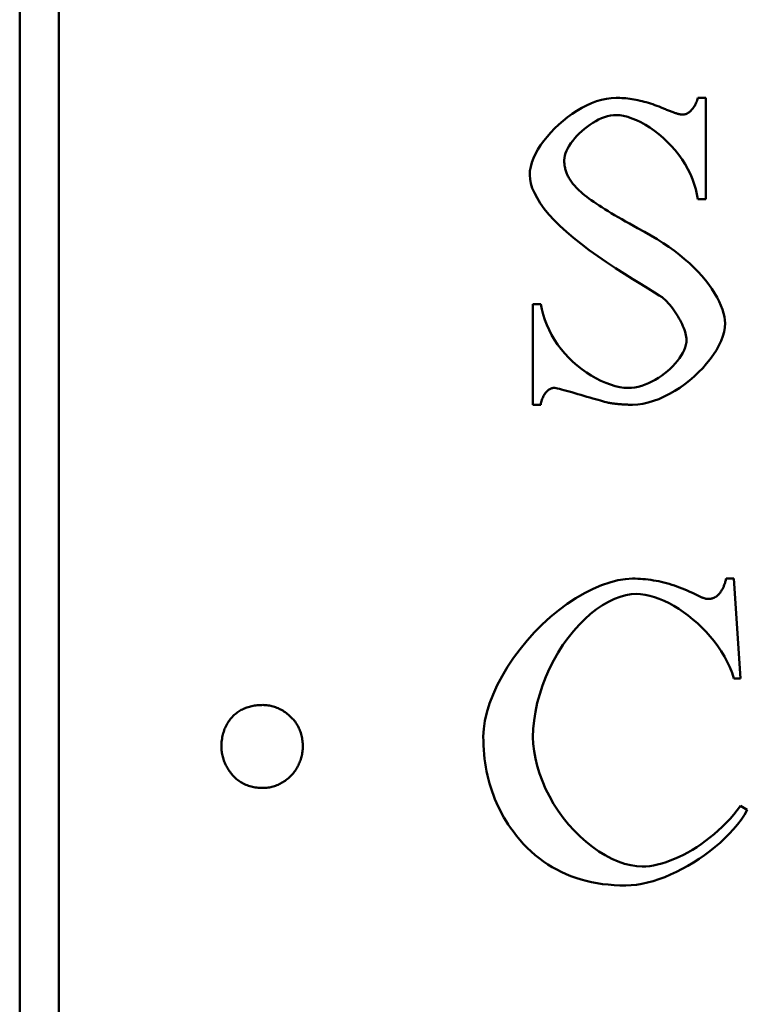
# Model space of a CAD drawing. Header units: millimetres. Extents: x 163 to 2699, y 224 to 730.
# Tile 50 of 168: x 201.46 to 205.18, y 473.61 to 478.64. Entities that reach past the tile are written whole.
import ezdxf

# ---------------------------------------------------------------- set-up
doc = ezdxf.new("R2010")
doc.units = ezdxf.units.MM
doc.layers.add('可見 (ISO)', color=7, linetype='Continuous', lineweight=50)

msp = doc.modelspace()

# ---------------------------------------------------------------- linework, layer by layer
at = {"layer": '可見 (ISO)'}
for p, q in [((201.4645, 438.7216), (201.4645, 514.7216)), ((201.6645, 514.7216), (201.6645, 438.7216)), ((204.9304, 478.2397), (204.9709, 478.2397)), ((204.9709, 478.2397), (204.9709, 477.7213)), ((204.9709, 477.7213), (204.9304, 477.7213)), ((204.0873, 477.1857), (204.1277, 477.1857)), ((204.0873, 476.671), (204.0873, 477.1857)), ((204.1277, 476.671), (204.0873, 476.671)), ((205.0757, 475.7823), (205.1149, 475.7823)), ((205.1149, 475.7823), (205.1492, 475.2725)), ((205.1492, 475.2725), (205.1149, 475.2725)), ((205.1492, 474.6217), (205.1835, 474.5997))]:
    msp.add_line(p, q, dxfattribs=at)
at = {"layer": '可見 (ISO)', "flags": 128}
for points in [[(204.0713, 477.8451), (204.0726, 477.8656), (204.0763, 477.8868), (204.0824, 477.9085), (204.0907, 477.9305), (204.101, 477.9527), (204.1132, 477.975), (204.1273, 477.9972), (204.143, 478.0193), (204.1602, 478.041), (204.1788, 478.0623), (204.1987, 478.083), (204.2198, 478.103), (204.2418, 478.1222), (204.2647, 478.1404), (204.2884, 478.1575), (204.3126, 478.1733), (204.3374, 478.1878), (204.3624, 478.2008), (204.3877, 478.2121), (204.413, 478.2217), (204.4383, 478.2293), (204.4634, 478.235), (204.4882, 478.2385), (204.5125, 478.2397)], [(204.5125, 478.2397), (204.5225, 478.2396), (204.5324, 478.2393), (204.5425, 478.2387), (204.5526, 478.238), (204.5627, 478.2371), (204.573, 478.236), (204.5832, 478.2347), (204.5935, 478.2331), (204.6039, 478.2314), (204.6143, 478.2294), (204.6248, 478.2273), (204.6354, 478.225), (204.646, 478.2224), (204.6566, 478.2196), (204.6673, 478.2167), (204.6781, 478.2135), (204.6889, 478.2101), (204.6998, 478.2066), (204.7107, 478.2028), (204.7217, 478.1988), (204.7327, 478.1946), (204.7438, 478.1902), (204.755, 478.1856), (204.7662, 478.1808)], [(204.8544, 478.1539), (204.858, 478.1541), (204.8616, 478.1546), (204.8653, 478.1555), (204.8691, 478.1567), (204.8729, 478.1582), (204.8766, 478.16), (204.8804, 478.1622), (204.8842, 478.1647), (204.888, 478.1675), (204.8917, 478.1705), (204.8953, 478.1738), (204.8989, 478.1775), (204.9023, 478.1814), (204.9057, 478.1855), (204.909, 478.1899), (204.9121, 478.1945), (204.915, 478.1994), (204.9178, 478.2045), (204.9205, 478.2099), (204.9229, 478.2154), (204.9251, 478.2212), (204.9271, 478.2272), (204.9289, 478.2333), (204.9304, 478.2397)], [(204.5137, 478.1514), (204.4992, 478.1507), (204.4843, 478.1486), (204.4692, 478.1452), (204.454, 478.1406), (204.4388, 478.1348), (204.4236, 478.128), (204.4085, 478.1202), (204.3936, 478.1116), (204.379, 478.1021), (204.3647, 478.0919), (204.3509, 478.0811), (204.3376, 478.0698), (204.3249, 478.058), (204.3128, 478.0458), (204.3016, 478.0332), (204.2912, 478.0205), (204.2817, 478.0077), (204.2732, 477.9948), (204.2658, 477.9819), (204.2595, 477.9692), (204.2545, 477.9566), (204.2508, 477.9444), (204.2486, 477.9325), (204.2478, 477.921)], [(204.9304, 477.7213), (204.9263, 477.7465), (204.9204, 477.772), (204.9127, 477.7978), (204.9034, 477.8237), (204.8923, 477.8494), (204.8797, 477.875), (204.8655, 477.9001), (204.8499, 477.9247), (204.8328, 477.9487), (204.8145, 477.9719), (204.7951, 477.9941), (204.7746, 478.0153), (204.7533, 478.0354), (204.7312, 478.0542), (204.7086, 478.0716), (204.6856, 478.0875), (204.6624, 478.1019), (204.6392, 478.1146), (204.6163, 478.1256), (204.5938, 478.1347), (204.5721, 478.1419), (204.5513, 478.1472), (204.5318, 478.1504), (204.5137, 478.1514)], [(204.7662, 478.1808), (204.7713, 478.1786), (204.7764, 478.1765), (204.7812, 478.1745), (204.786, 478.1726), (204.7906, 478.1708), (204.7951, 478.169), (204.7995, 478.1674), (204.8038, 478.1659), (204.8079, 478.1644), (204.8119, 478.1631), (204.8158, 478.1618), (204.8195, 478.1606), (204.8231, 478.1595), (204.8266, 478.1586), (204.83, 478.1577), (204.8332, 478.1569), (204.8363, 478.1562), (204.8393, 478.1556), (204.8421, 478.155), (204.8448, 478.1546), (204.8474, 478.1543), (204.8499, 478.1541), (204.8522, 478.1539), (204.8544, 478.1539)], [(204.2478, 477.921), (204.2479, 477.9153), (204.2481, 477.9097), (204.2486, 477.9041), (204.2491, 477.8985), (204.2499, 477.893), (204.2508, 477.8875), (204.2519, 477.882), (204.2531, 477.8766), (204.2545, 477.8713), (204.2561, 477.866), (204.2579, 477.8607), (204.2598, 477.8555), (204.2618, 477.8503), (204.2641, 477.8451), (204.2665, 477.84), (204.2691, 477.835), (204.2718, 477.83), (204.2747, 477.825), (204.2778, 477.8201), (204.281, 477.8152), (204.2844, 477.8103), (204.288, 477.8055), (204.2917, 477.8008), (204.2956, 477.796)], [(204.7478, 477.2201), (204.7333, 477.2299), (204.7092, 477.2451), (204.6776, 477.2644), (204.6403, 477.2873), (204.599, 477.3128), (204.5552, 477.3403), (204.5099, 477.3694), (204.4644, 477.3994), (204.4195, 477.4302), (204.376, 477.4613), (204.3344, 477.4925), (204.2953, 477.5236), (204.2589, 477.5544), (204.2256, 477.5848), (204.1955, 477.6147), (204.1688, 477.644), (204.1454, 477.6727), (204.1253, 477.7006), (204.1086, 477.7277), (204.095, 477.7538), (204.0846, 477.7787), (204.0772, 477.8025), (204.0728, 477.8246), (204.0713, 477.8451)], [(204.2956, 477.796), (204.3017, 477.789), (204.3084, 477.7818), (204.3157, 477.7743), (204.3238, 477.7667), (204.3324, 477.7589), (204.3418, 477.7509), (204.3518, 477.7427), (204.3625, 477.7344), (204.3738, 477.7258), (204.3858, 477.717), (204.3984, 477.7081), (204.4117, 477.6989), (204.4257, 477.6896), (204.4403, 477.68), (204.4556, 477.6703), (204.4715, 477.6604), (204.4881, 477.6503), (204.5054, 477.64), (204.5233, 477.6295), (204.5419, 477.6188), (204.5611, 477.608), (204.581, 477.5969), (204.6016, 477.5857), (204.6228, 477.5742)], [(204.6228, 477.5742), (204.6572, 477.5553), (204.6903, 477.5363), (204.7223, 477.5169), (204.753, 477.4973), (204.7825, 477.4773), (204.8107, 477.457), (204.8376, 477.4364), (204.8631, 477.4155), (204.8873, 477.3942), (204.9101, 477.3727), (204.9315, 477.351), (204.9515, 477.329), (204.97, 477.307), (204.987, 477.285), (205.0025, 477.263), (205.0164, 477.2411), (205.0288, 477.2196), (205.0396, 477.1984), (205.0489, 477.1777), (205.0565, 477.1577), (205.0624, 477.1386), (205.0667, 477.1204), (205.0693, 477.1034), (205.0701, 477.0877)], [(204.1277, 477.1857), (204.1332, 477.1588), (204.1401, 477.132), (204.1486, 477.1054), (204.1586, 477.0791), (204.1702, 477.0532), (204.1833, 477.0277), (204.198, 477.0029), (204.2141, 476.9787), (204.2316, 476.9552), (204.2505, 476.9327), (204.2706, 476.911), (204.2918, 476.8904), (204.314, 476.8709), (204.3371, 476.8526), (204.3609, 476.8357), (204.3853, 476.8201), (204.41, 476.806), (204.4348, 476.7935), (204.4596, 476.7827), (204.4841, 476.7736), (204.508, 476.7664), (204.5312, 476.7611), (204.5532, 476.7579), (204.5738, 476.7568)], [(204.8728, 477.0031), (204.8725, 477.0103), (204.8716, 477.0181), (204.8701, 477.0263), (204.868, 477.035), (204.8654, 477.044), (204.8622, 477.0534), (204.8586, 477.0631), (204.8546, 477.073), (204.8501, 477.0831), (204.8452, 477.0933), (204.8399, 477.1036), (204.8342, 477.1139), (204.8282, 477.1242), (204.8219, 477.1344), (204.8154, 477.1444), (204.8085, 477.1543), (204.8015, 477.1639), (204.7942, 477.1732), (204.7868, 477.1822), (204.7792, 477.1908), (204.7715, 477.1989), (204.7637, 477.2065), (204.7558, 477.2136), (204.7478, 477.2201)], [(205.0701, 477.0877), (205.0688, 477.066), (205.0648, 477.0437), (205.0583, 477.0209), (205.0495, 476.9977), (205.0386, 476.9743), (205.0255, 476.9507), (205.0105, 476.9273), (204.9938, 476.904), (204.9754, 476.881), (204.9555, 476.8585), (204.9342, 476.8366), (204.9117, 476.8155), (204.8881, 476.7952), (204.8636, 476.776), (204.8383, 476.758), (204.8123, 476.7412), (204.7858, 476.7259), (204.7589, 476.7122), (204.7317, 476.7002), (204.7045, 476.6901), (204.6772, 476.682), (204.6501, 476.676), (204.6234, 476.6723), (204.5971, 476.671)], [(204.5738, 476.7568), (204.5912, 476.7576), (204.6088, 476.7597), (204.6264, 476.7633), (204.644, 476.7681), (204.6616, 476.7741), (204.6789, 476.7812), (204.6961, 476.7893), (204.7129, 476.7984), (204.7293, 476.8083), (204.7452, 476.8189), (204.7605, 476.8303), (204.7752, 476.8423), (204.7892, 476.8548), (204.8024, 476.8677), (204.8147, 476.881), (204.8261, 476.8946), (204.8364, 476.9084), (204.8456, 476.9223), (204.8536, 476.9362), (204.8603, 476.95), (204.8656, 476.9637), (204.8696, 476.9772), (204.872, 476.9904), (204.8728, 477.0031)], [(204.1951, 476.7568), (204.1917, 476.7566), (204.1883, 476.7561), (204.1848, 476.7553), (204.1813, 476.7541), (204.1778, 476.7526), (204.1742, 476.7508), (204.1708, 476.7487), (204.1673, 476.7463), (204.1639, 476.7436), (204.1605, 476.7406), (204.1572, 476.7373), (204.1541, 476.7337), (204.151, 476.7298), (204.148, 476.7257), (204.1452, 476.7213), (204.1425, 476.7167), (204.1399, 476.7118), (204.1376, 476.7067), (204.1354, 476.7013), (204.1334, 476.6957), (204.1316, 476.6898), (204.1301, 476.6838), (204.1288, 476.6775), (204.1277, 476.671)], [(204.4745, 476.6808), (204.4693, 476.6819), (204.4624, 476.6836), (204.4539, 476.6859), (204.444, 476.6886), (204.4328, 476.6918), (204.4205, 476.6953), (204.4073, 476.6991), (204.3934, 476.7033), (204.3788, 476.7076), (204.3638, 476.712), (204.3484, 476.7166), (204.333, 476.7211), (204.3176, 476.7257), (204.3023, 476.7301), (204.2874, 476.7344), (204.273, 476.7385), (204.2593, 476.7423), (204.2464, 476.7458), (204.2344, 476.7489), (204.2236, 476.7516), (204.2142, 476.7538), (204.2061, 476.7554), (204.1997, 476.7565), (204.1951, 476.7568)], [(204.5971, 476.671), (204.5917, 476.6711), (204.5863, 476.6711), (204.581, 476.6712), (204.5756, 476.6713), (204.5703, 476.6715), (204.5651, 476.6716), (204.5598, 476.6719), (204.5546, 476.6721), (204.5494, 476.6724), (204.5442, 476.6727), (204.5391, 476.6731), (204.534, 476.6735), (204.5289, 476.6739), (204.5238, 476.6744), (204.5188, 476.6749), (204.5137, 476.6754), (204.5088, 476.676), (204.5038, 476.6765), (204.4988, 476.6772), (204.4939, 476.6778), (204.489, 476.6785), (204.4842, 476.6793), (204.4793, 476.68), (204.4745, 476.6808)], [(203.8342, 474.9747), (203.8363, 475.0136), (203.8425, 475.055), (203.8526, 475.0986), (203.8666, 475.1438), (203.8843, 475.1901), (203.9056, 475.237), (203.9302, 475.2841), (203.9579, 475.3309), (203.9886, 475.3772), (204.022, 475.4224), (204.0578, 475.4662), (204.0957, 475.5083), (204.1356, 475.5484), (204.177, 475.5861), (204.2196, 475.6211), (204.2632, 475.6533), (204.3073, 475.6824), (204.3515, 475.7081), (204.3955, 475.7303), (204.4388, 475.7487), (204.481, 475.7632), (204.5217, 475.7738), (204.5604, 475.7801), (204.5965, 475.7823)], [(204.5965, 475.7823), (204.61, 475.7821), (204.6234, 475.7817), (204.6369, 475.781), (204.6503, 475.7801), (204.6637, 475.7788), (204.6772, 475.7773), (204.6906, 475.7755), (204.7039, 475.7734), (204.7173, 475.7711), (204.7307, 475.7685), (204.744, 475.7655), (204.7573, 475.7624), (204.7707, 475.7589), (204.784, 475.7552), (204.7973, 475.7512), (204.8106, 475.7469), (204.8238, 475.7423), (204.8371, 475.7375), (204.8503, 475.7324), (204.8636, 475.727), (204.8768, 475.7213), (204.89, 475.7153), (204.9032, 475.7091), (204.9164, 475.7026)], [(205.0352, 475.6989), (205.0375, 475.7015), (205.0398, 475.7042), (205.042, 475.707), (205.0442, 475.7098), (205.0463, 475.7127), (205.0483, 475.7156), (205.0503, 475.7187), (205.0522, 475.7218), (205.0541, 475.725), (205.0559, 475.7283), (205.0577, 475.7317), (205.0594, 475.7351), (205.0611, 475.7386), (205.0627, 475.7422), (205.0642, 475.7459), (205.0657, 475.7496), (205.0672, 475.7534), (205.0685, 475.7573), (205.0699, 475.7613), (205.0711, 475.7653), (205.0724, 475.7695), (205.0735, 475.7737), (205.0746, 475.7779), (205.0757, 475.7823)], [(204.6149, 475.7038), (204.5893, 475.7023), (204.5621, 475.6975), (204.5336, 475.6895), (204.5042, 475.6782), (204.4741, 475.6638), (204.4436, 475.6462), (204.4131, 475.6256), (204.3826, 475.602), (204.3526, 475.5755), (204.3233, 475.5462), (204.2948, 475.5144), (204.2675, 475.4801), (204.2414, 475.4436), (204.2168, 475.4051), (204.1939, 475.3649), (204.1729, 475.3231), (204.1538, 475.28), (204.1369, 475.2361), (204.1224, 475.1915), (204.1102, 475.1467), (204.1006, 475.1019), (204.0936, 475.0577), (204.0894, 475.0143), (204.0879, 474.9722)], [(205.1149, 475.2725), (205.1054, 475.301), (205.094, 475.3291), (205.081, 475.3568), (205.0664, 475.384), (205.0503, 475.4106), (205.0328, 475.4366), (205.0141, 475.4618), (204.9942, 475.4862), (204.9734, 475.5097), (204.9516, 475.5322), (204.929, 475.5537), (204.9058, 475.5741), (204.882, 475.5933), (204.8577, 475.6112), (204.8331, 475.6278), (204.8082, 475.6429), (204.7833, 475.6566), (204.7583, 475.6687), (204.7335, 475.6791), (204.7089, 475.6878), (204.6846, 475.6947), (204.6607, 475.6997), (204.6375, 475.7028), (204.6149, 475.7038)], [(204.9164, 475.7026), (204.9202, 475.7006), (204.9239, 475.6987), (204.9276, 475.6969), (204.9311, 475.6951), (204.9346, 475.6935), (204.938, 475.6919), (204.9412, 475.6904), (204.9444, 475.689), (204.9475, 475.6877), (204.9505, 475.6865), (204.9534, 475.6853), (204.9562, 475.6842), (204.9589, 475.6833), (204.9615, 475.6824), (204.964, 475.6816), (204.9665, 475.6808), (204.9688, 475.6802), (204.971, 475.6796), (204.9732, 475.6792), (204.9752, 475.6788), (204.9772, 475.6785), (204.9791, 475.6783), (204.9809, 475.6782), (204.9825, 475.6781)], [(204.9825, 475.6781), (204.9851, 475.6782), (204.9876, 475.6783), (204.9901, 475.6784), (204.9925, 475.6787), (204.9949, 475.679), (204.9973, 475.6794), (204.9997, 475.6799), (205.002, 475.6804), (205.0043, 475.681), (205.0066, 475.6817), (205.0088, 475.6825), (205.011, 475.6833), (205.0132, 475.6842), (205.0154, 475.6852), (205.0175, 475.6863), (205.0196, 475.6874), (205.0216, 475.6886), (205.0237, 475.6898), (205.0257, 475.6912), (205.0276, 475.6926), (205.0296, 475.6941), (205.0315, 475.6956), (205.0334, 475.6972), (205.0352, 475.6989)], [(202.561, 475.0854), (202.5658, 475.0896), (202.5707, 475.0935), (202.5758, 475.0973), (202.5809, 475.101), (202.5862, 475.1044), (202.5916, 475.1077), (202.597, 475.1108), (202.6027, 475.1137), (202.6084, 475.1164), (202.6142, 475.119), (202.6201, 475.1214), (202.6262, 475.1236), (202.6324, 475.1256), (202.6386, 475.1275), (202.645, 475.1292), (202.6516, 475.1307), (202.6582, 475.132), (202.6649, 475.1331), (202.6718, 475.1341), (202.6787, 475.1349), (202.6858, 475.1355), (202.693, 475.136), (202.7003, 475.1362), (202.7077, 475.1363)], [(202.7077, 475.1363), (202.7145, 475.1362), (202.7212, 475.1359), (202.7278, 475.1353), (202.7344, 475.1345), (202.7409, 475.1335), (202.7474, 475.1323), (202.7539, 475.1308), (202.7602, 475.1291), (202.7665, 475.1272), (202.7728, 475.125), (202.779, 475.1226), (202.7851, 475.12), (202.7912, 475.1172), (202.7972, 475.1141), (202.8032, 475.1109), (202.8091, 475.1074), (202.815, 475.1036), (202.8208, 475.0997), (202.8265, 475.0955), (202.8322, 475.0911), (202.8378, 475.0864), (202.8434, 475.0815), (202.8489, 475.0765), (202.8544, 475.0711)], [(202.4958, 474.9244), (202.4959, 474.9325), (202.4962, 474.9405), (202.4968, 474.9483), (202.4976, 474.9561), (202.4986, 474.9637), (202.4999, 474.9712), (202.5013, 474.9785), (202.503, 474.9858), (202.505, 474.9929), (202.5071, 474.9999), (202.5095, 475.0068), (202.5121, 475.0136), (202.5149, 475.0202), (202.518, 475.0267), (202.5213, 475.0331), (202.5248, 475.0394), (202.5285, 475.0456), (202.5325, 475.0516), (202.5367, 475.0576), (202.5411, 475.0634), (202.5457, 475.0691), (202.5506, 475.0746), (202.5557, 475.0801), (202.561, 475.0854)], [(202.8544, 475.0711), (202.8591, 475.0663), (202.8635, 475.0614), (202.8678, 475.0564), (202.8718, 475.0512), (202.8757, 475.0459), (202.8794, 475.0406), (202.8828, 475.0351), (202.8861, 475.0295), (202.8892, 475.0238), (202.892, 475.0179), (202.8947, 475.012), (202.8972, 475.0059), (202.8995, 474.9998), (202.9015, 474.9935), (202.9034, 474.9871), (202.9051, 474.9806), (202.9066, 474.974), (202.9079, 474.9672), (202.909, 474.9604), (202.9099, 474.9534), (202.9106, 474.9463), (202.9111, 474.9391), (202.9114, 474.9318), (202.9115, 474.9244)], [(203.9862, 474.4906), (203.9738, 474.5079), (203.9619, 474.5254), (203.9506, 474.5432), (203.9398, 474.5613), (203.9295, 474.5795), (203.9197, 474.5981), (203.9105, 474.6169), (203.9018, 474.6359), (203.8936, 474.6552), (203.886, 474.6747), (203.8788, 474.6945), (203.8722, 474.7146), (203.8662, 474.7349), (203.8606, 474.7554), (203.8556, 474.7762), (203.8511, 474.7973), (203.8472, 474.8186), (203.8437, 474.8401), (203.8408, 474.8619), (203.8385, 474.884), (203.8366, 474.9063), (203.8353, 474.9288), (203.8345, 474.9516), (203.8342, 474.9747)], [(204.0879, 474.9722), (204.0893, 474.9374), (204.0933, 474.901), (204.1001, 474.8633), (204.1094, 474.8249), (204.1214, 474.7859), (204.1359, 474.7468), (204.1528, 474.7079), (204.172, 474.6695), (204.1935, 474.6318), (204.217, 474.5952), (204.2424, 474.5599), (204.2696, 474.5262), (204.2983, 474.4942), (204.3284, 474.4642), (204.3596, 474.4365), (204.3917, 474.4111), (204.4245, 474.3883), (204.4576, 474.3681), (204.4908, 474.3508), (204.5237, 474.3365), (204.5562, 474.3252), (204.5877, 474.3171), (204.618, 474.3121), (204.6467, 474.3105)], [(202.5528, 474.7777), (202.5482, 474.7832), (202.5437, 474.7887), (202.5395, 474.7943), (202.5354, 474.7999), (202.5315, 474.8056), (202.5279, 474.8113), (202.5244, 474.8171), (202.5212, 474.823), (202.5181, 474.8289), (202.5152, 474.8349), (202.5125, 474.8409), (202.5101, 474.847), (202.5078, 474.8531), (202.5057, 474.8593), (202.5038, 474.8656), (202.5021, 474.8719), (202.5006, 474.8783), (202.4994, 474.8847), (202.4983, 474.8912), (202.4974, 474.8977), (202.4967, 474.9043), (202.4962, 474.911), (202.4959, 474.9177), (202.4958, 474.9244)], [(202.9115, 474.9244), (202.9114, 474.9177), (202.9111, 474.911), (202.9106, 474.9043), (202.9099, 474.8977), (202.909, 474.8912), (202.9079, 474.8847), (202.9066, 474.8783), (202.9051, 474.8719), (202.9034, 474.8656), (202.9015, 474.8593), (202.8995, 474.8531), (202.8972, 474.847), (202.8947, 474.8409), (202.892, 474.8349), (202.8892, 474.8289), (202.8861, 474.823), (202.8828, 474.8171), (202.8794, 474.8113), (202.8757, 474.8056), (202.8718, 474.7999), (202.8678, 474.7943), (202.8635, 474.7887), (202.8591, 474.7832), (202.8544, 474.7777)], [(202.7077, 474.7125), (202.6996, 474.7126), (202.6917, 474.713), (202.6839, 474.7135), (202.6762, 474.7143), (202.6687, 474.7154), (202.6613, 474.7166), (202.6541, 474.7181), (202.647, 474.7198), (202.6401, 474.7217), (202.6333, 474.7238), (202.6266, 474.7262), (202.6201, 474.7288), (202.6137, 474.7317), (202.6075, 474.7347), (202.6014, 474.738), (202.5954, 474.7415), (202.5896, 474.7452), (202.5839, 474.7492), (202.5784, 474.7534), (202.573, 474.7578), (202.5677, 474.7624), (202.5626, 474.7673), (202.5577, 474.7724), (202.5528, 474.7777)], [(202.8544, 474.7777), (202.8489, 474.7724), (202.8434, 474.7673), (202.8378, 474.7624), (202.8322, 474.7578), (202.8265, 474.7534), (202.8208, 474.7492), (202.815, 474.7452), (202.8091, 474.7415), (202.8032, 474.738), (202.7972, 474.7347), (202.7912, 474.7317), (202.7851, 474.7288), (202.779, 474.7262), (202.7728, 474.7238), (202.7665, 474.7217), (202.7602, 474.7198), (202.7539, 474.7181), (202.7474, 474.7166), (202.7409, 474.7154), (202.7344, 474.7143), (202.7278, 474.7135), (202.7212, 474.713), (202.7145, 474.7126), (202.7077, 474.7125)], [(204.6467, 474.3105), (204.6654, 474.3111), (204.6847, 474.313), (204.7047, 474.3162), (204.7253, 474.3206), (204.7464, 474.3262), (204.768, 474.3329), (204.7899, 474.3408), (204.8121, 474.3498), (204.8346, 474.3598), (204.8572, 474.371), (204.8799, 474.3831), (204.9026, 474.3963), (204.9252, 474.4104), (204.9477, 474.4254), (204.97, 474.4414), (204.992, 474.4583), (205.0136, 474.476), (205.0348, 474.4945), (205.0556, 474.5139), (205.0757, 474.534), (205.0952, 474.5549), (205.114, 474.5765), (205.132, 474.5988), (205.1492, 474.6217)], [(205.1835, 474.5997), (205.1685, 474.5748), (205.1516, 474.5501), (205.133, 474.5257), (205.1128, 474.5017), (205.0912, 474.4782), (205.0682, 474.4551), (205.044, 474.4326), (205.0187, 474.4108), (204.9924, 474.3898), (204.9652, 474.3695), (204.9373, 474.3502), (204.9089, 474.3318), (204.8799, 474.3144), (204.8505, 474.2982), (204.8209, 474.2831), (204.7912, 474.2693), (204.7614, 474.2569), (204.7318, 474.2459), (204.7024, 474.2363), (204.6734, 474.2284), (204.6449, 474.222), (204.617, 474.2174), (204.5898, 474.2146), (204.5634, 474.2137)], [(204.5634, 474.2137), (204.5327, 474.2141), (204.5025, 474.2156), (204.4729, 474.218), (204.4439, 474.2213), (204.4155, 474.2257), (204.3876, 474.231), (204.3604, 474.2372), (204.3337, 474.2444), (204.3076, 474.2526), (204.2821, 474.2617), (204.2572, 474.2718), (204.2328, 474.2829), (204.2091, 474.2949), (204.1859, 474.3079), (204.1633, 474.3218), (204.1413, 474.3367), (204.1199, 474.3526), (204.099, 474.3694), (204.0788, 474.3872), (204.0591, 474.406), (204.04, 474.4257), (204.0215, 474.4464), (204.0036, 474.468), (203.9862, 474.4906)]]:
    msp.add_lwpolyline(points, dxfattribs=at)

doc.saveas('drawing.dxf')
